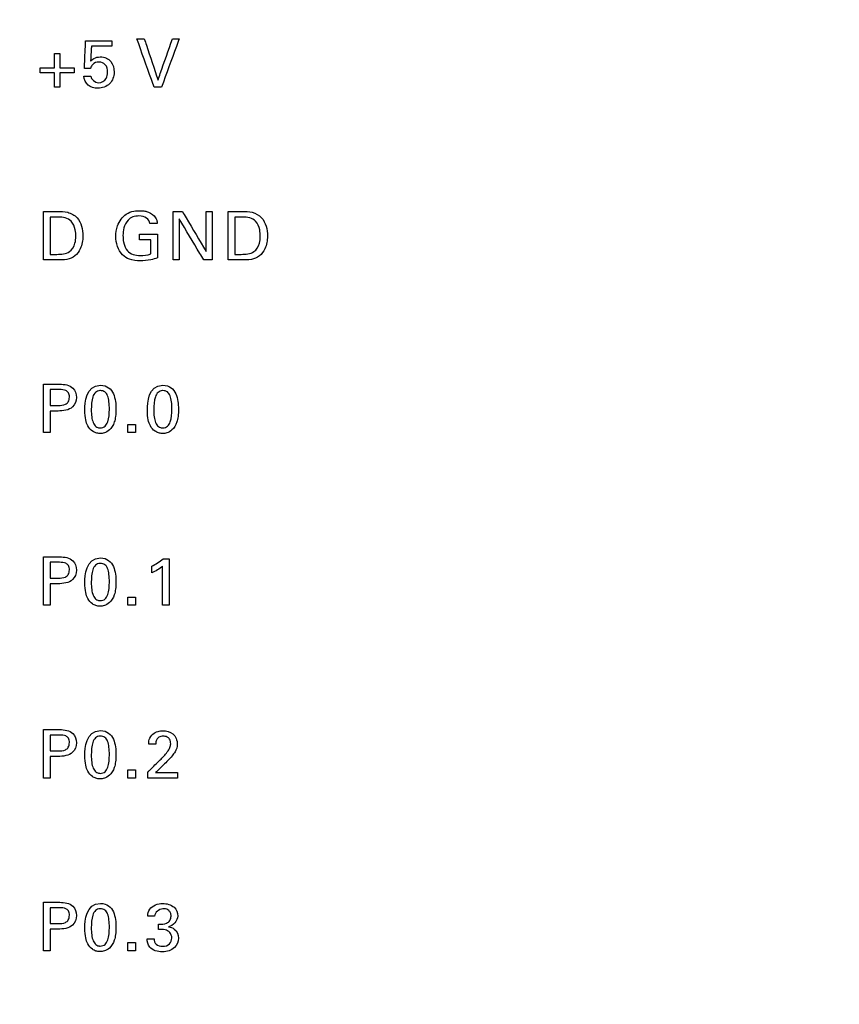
# Model space of a CAD drawing. Header units: inches. Extents: x 0 to 34, y 0 to 22.
# Tile 52 of 98: x 14.3 to 15.2, y 14.3 to 15.4. Entities that reach past the tile are written whole.
import ezdxf

# ---------------------------------------------------------------- set-up
doc = ezdxf.new("R2010")
doc.units = ezdxf.units.IN
doc.header["$LTSCALE"] = 1.87
doc.header["$MEASUREMENT"] = 0
doc.layers.get('0').update_dxf_attribs({"linetype": 'CONTINUOUS'})
doc.layers.add('DATUMCURVES', color=7, linetype='CONTINUOUS')
doc.layers.add('DIMENSIONS', color=7, linetype='CONTINUOUS')
doc.styles.get("Standard").update_dxf_attribs({"font": 'txt', "width": 0.8})
doc.dimstyles.new('DIMSTYLE_1', dxfattribs={"dimtxt": 0.125, "dimasz": 0.18, "dimexe": 0.18, "dimexo": 0.0625, "dimgap": 0.09, "dimtad": 0, "dimtih": 1, "dimtoh": 1, "dimdec": 3, "dimzin": 4, "dimdsep": 46, "dimtxsty": 'STANDARD', "dimblk": '_FILLED', "dimblk1": '_FILLED', "dimblk2": '_FILLED', "dimcen": 0.09, "dimadec": 0, "dimazin": 0, "dimtp": 0.001, "dimtm": 0.001, "dimtfac": 1, "dimtdec": 3, "dimtofl": 0, "dimtmove": 0, "dimatfit": 3, "dimldrblk": '_FILLED', "dimfxl": 1, "dimtolj": 1, "dimtzin": 4, "dimarcsym": 0})

# ---------------------------------------------------------------- blocks, each defined once
blk = doc.blocks.new('_FILLED')
at = {"color": 0, "linetype": 'BYBLOCK'}
blk.add_solid([(0, 0), (-1, 0.1736), (-1, -0.1736)], dxfattribs=at)
blk = doc.blocks.new('*D9')
at = {"layer": 'DIMENSIONS', "color": 2, "linetype": 'CONTINUOUS'}
for p, q in [((14.2673, 16.0983), (16.8182, 16.0983)), ((16.6932, 16.0983), (16.6932, 13.3185)), ((16.6932, 10.0544), (16.6932, 13.0685)), ((14.2673, 10.0544), (16.8182, 10.0544))]:
    blk.add_line(p, q, dxfattribs=at)
at = {"layer": 'DIMENSIONS', "color": 2, "linetype": 'CONTINUOUS', "xscale": 0.18, "yscale": 0.18, "zscale": 0.18}
for p, rotation in [((16.6932, 16.0983), 90), ((16.6932, 10.0544), 270)]:
    blk.add_blockref('_FILLED', p, dxfattribs=dict(at, rotation=rotation))
at = {"layer": 'DIMENSIONS', "color": 2, "linetype": 'CONTINUOUS', "width": 0.8}
for s, p in [('[', (16.6057, 13.131)), (']', (17.3057, 13.131)), ('6.044', (15.9807, 13.131)), ('153.52', (16.7057, 13.131))]:
    blk.add_text(s, height=0.125, dxfattribs=at).set_placement(p)

msp = doc.modelspace()

# ---------------------------------------------------------------- linework, layer by layer
at = {"layer": 'DATUMCURVES', "color": 40, "linetype": 'CONTINUOUS'}
for points, knots in [([(14.3412, 15.3826, 0.8645), (14.3413, 15.3843, 0.8645), (14.3417, 15.3948, 0.8645), (14.3422, 15.4052, 0.8645), (14.3426, 15.4141, 0.8645)], [0, 0, 0, 0, 0.15625, 1, 1, 1, 1]), ([(14.3426, 15.4141, 0.8645), (14.3441, 15.4141, 0.8645), (14.354, 15.4141, 0.8645), (14.364, 15.4141, 0.8645), (14.3723, 15.4141, 0.8645)], [0, 0, 0, 0, 0.15625, 1, 1, 1, 1]), ([(14.4207, 15.3612, 0.8645), (14.4196, 15.3641, 0.8645), (14.4131, 15.3825, 0.8645), (14.4066, 15.4009, 0.8645), (14.401, 15.4164, 0.8645)], [0, 0, 0, 0, 0.15625, 1, 1, 1, 1]), ([(14.4095, 15.4164, 0.8645), (14.4103, 15.4139, 0.8645), (14.4155, 15.3982, 0.8645), (14.4208, 15.3825, 0.8645), (14.4252, 15.3693, 0.8645)], [0, 0, 0, 0, 0.15625, 1, 1, 1, 1]), ([(14.4252, 15.3693, 0.8645), (14.426, 15.3717, 0.8645), (14.4315, 15.3874, 0.8645), (14.437, 15.4031, 0.8645), (14.4417, 15.4164, 0.8645)], [0, 0, 0, 0, 0.15625, 1, 1, 1, 1]), ([(14.4494, 15.4164, 0.8645), (14.4483, 15.4135, 0.8645), (14.4416, 15.3951, 0.8645), (14.4348, 15.3767, 0.8645), (14.4291, 15.3612, 0.8645)], [0, 0, 0, 0, 0.15625, 1, 1, 1, 1]), ([(14.3069, 15.3834, 0.8645), (14.3069, 15.3842, 0.8645), (14.3069, 15.3897, 0.8645), (14.3069, 15.3951, 0.8645), (14.3069, 15.3997, 0.8645)], [0, 0, 0, 0, 0.15625, 1, 1, 1, 1]), ([(14.3133, 15.3997, 0.8645), (14.3133, 15.3988, 0.8645), (14.3133, 15.3934, 0.8645), (14.3133, 15.388, 0.8645), (14.3133, 15.3834, 0.8645)], [0, 0, 0, 0, 0.15625, 1, 1, 1, 1]), ([(14.3492, 15.4079, 0.8645), (14.3491, 15.407, 0.8645), (14.3488, 15.4013, 0.8645), (14.3484, 15.3956, 0.8645), (14.3482, 15.3908, 0.8645)], [0, 0, 0, 0, 0.15625, 1, 1, 1, 1]), ([(14.3723, 15.4079, 0.8645), (14.3711, 15.4079, 0.8645), (14.3634, 15.4079, 0.8645), (14.3557, 15.4079, 0.8645), (14.3492, 15.4079, 0.8645)], [0, 0, 0, 0, 0.15625, 1, 1, 1, 1]), ([(14.3482, 15.3908, 0.8645), (14.3493, 15.392, 0.8645), (14.3525, 15.3947, 0.8645), (14.3592, 15.3962, 0.8645), (14.3662, 15.3949, 0.8645), (14.3733, 15.3893, 0.8645), (14.3766, 15.3778, 0.8645), (14.3733, 15.3685, 0.8645), (14.37, 15.3652, 0.8645)], [0, 0, 0, 0, 0.093632, 0.236975, 0.371967, 0.491188, 0.733696, 1, 1, 1, 1]), ([(14.3677, 15.3784, 0.8645), (14.3677, 15.3814, 0.8645), (14.3663, 15.3876, 0.8645), (14.3578, 15.3908, 0.8645), (14.3506, 15.3883, 0.8645), (14.3487, 15.3842, 0.8645), (14.3482, 15.3826, 0.8645)], [0, 0, 0, 0, 0.299839, 0.568369, 0.827666, 1, 1, 1, 1]), ([(14.2906, 15.3834, 0.8645), (14.2915, 15.3834, 0.8645), (14.2969, 15.3834, 0.8645), (14.3023, 15.3834, 0.8645), (14.3069, 15.3834, 0.8645)], [0, 0, 0, 0, 0.15625, 1, 1, 1, 1]), ([(14.3069, 15.3775, 0.8645), (14.3061, 15.3775, 0.8645), (14.3006, 15.3775, 0.8645), (14.2952, 15.3775, 0.8645), (14.2906, 15.3775, 0.8645)], [0, 0, 0, 0, 0.15625, 1, 1, 1, 1]), ([(14.3069, 15.3612, 0.8645), (14.3069, 15.3621, 0.8645), (14.3069, 15.3675, 0.8645), (14.3069, 15.3729, 0.8645), (14.3069, 15.3775, 0.8645)], [0, 0, 0, 0, 0.15625, 1, 1, 1, 1]), ([(14.3133, 15.3834, 0.8645), (14.3142, 15.3834, 0.8645), (14.3196, 15.3834, 0.8645), (14.325, 15.3834, 0.8645), (14.3296, 15.3834, 0.8645)], [0, 0, 0, 0, 0.15625, 1, 1, 1, 1]), ([(14.3296, 15.3775, 0.8645), (14.3288, 15.3775, 0.8645), (14.3233, 15.3775, 0.8645), (14.3179, 15.3775, 0.8645), (14.3133, 15.3775, 0.8645)], [0, 0, 0, 0, 0.15625, 1, 1, 1, 1]), ([(14.3133, 15.3775, 0.8645), (14.3133, 15.3767, 0.8645), (14.3133, 15.3712, 0.8645), (14.3133, 15.3658, 0.8645), (14.3133, 15.3612, 0.8645)], [0, 0, 0, 0, 0.15625, 1, 1, 1, 1]), ([(14.3485, 15.3738, 0.8645), (14.3486, 15.3699, 0.8645), (14.357, 15.3636, 0.8645), (14.3667, 15.3698, 0.8645), (14.3677, 15.3759, 0.8645), (14.3677, 15.3784, 0.8645)], [0, 0, 0, 0, 0.397216, 0.739261, 1, 1, 1, 1]), ([(14.37, 15.3652, 0.8645), (14.3666, 15.3618, 0.8645), (14.3574, 15.3587, 0.8645), (14.3443, 15.362, 0.8645), (14.3407, 15.37, 0.8645), (14.3405, 15.3738, 0.8645)], [0, 0, 0, 0, 0.392345, 0.69824, 1, 1, 1, 1]), ([(14.2946, 15.2194, 0.8645), (14.2954, 15.2194, 0.8645), (14.3007, 15.2194, 0.8645), (14.306, 15.2194, 0.8645), (14.3105, 15.2194, 0.8645)], [0, 0, 0, 0, 0.15625, 1, 1, 1, 1]), ([(14.2946, 15.1642, 0.8645), (14.2946, 15.1671, 0.8645), (14.2946, 15.1855, 0.8645), (14.2946, 15.2039, 0.8645), (14.2946, 15.2194, 0.8645)], [0, 0, 0, 0, 0.15625, 1, 1, 1, 1]), ([(14.3105, 15.2194, 0.8645), (14.3144, 15.2194, 0.8645), (14.3225, 15.2195, 0.8645), (14.3367, 15.2113, 0.8645), (14.3408, 15.1935, 0.8645), (14.338, 15.178, 0.8645), (14.3311, 15.168, 0.8645), (14.3209, 15.164, 0.8645), (14.3138, 15.1642, 0.8645), (14.3101, 15.1642, 0.8645)], [0, 0, 0, 0, 0.126373, 0.260534, 0.498793, 0.659782, 0.770314, 0.878603, 1, 1, 1, 1]), ([(14.3771, 15.1909, 0.8645), (14.3771, 15.195, 0.8645), (14.3785, 15.2047, 0.8645), (14.3862, 15.2162, 0.8645), (14.3968, 15.2199, 0.8645), (14.4033, 15.2204, 0.8645), (14.4082, 15.2202, 0.8645), (14.414, 15.2192, 0.8645), (14.4201, 15.2159, 0.8645), (14.4238, 15.2102, 0.8645), (14.4242, 15.207, 0.8645), (14.4243, 15.2056, 0.8645)], [0, 0, 0, 0, 0.170823, 0.400097, 0.528686, 0.62137, 0.671756, 0.730185, 0.865913, 0.945219, 1, 1, 1, 1]), ([(14.4424, 15.1642, 0.8645), (14.4424, 15.1671, 0.8645), (14.4424, 15.1855, 0.8645), (14.4424, 15.2039, 0.8645), (14.4424, 15.2194, 0.8645)], [0, 0, 0, 0, 0.15625, 1, 1, 1, 1]), ([(14.453, 15.2194, 0.8645), (14.4544, 15.217, 0.8645), (14.4634, 15.2018, 0.8645), (14.4725, 15.1866, 0.8645), (14.4801, 15.1738, 0.8645)], [0, 0, 0, 0, 0.15625, 1, 1, 1, 1]), ([(14.4801, 15.1738, 0.8645), (14.4801, 15.1762, 0.8645), (14.4801, 15.1914, 0.8645), (14.4801, 15.2066, 0.8645), (14.4801, 15.2194, 0.8645)], [0, 0, 0, 0, 0.15625, 1, 1, 1, 1]), ([(14.4871, 15.2194, 0.8645), (14.4871, 15.2165, 0.8645), (14.4871, 15.1981, 0.8645), (14.4871, 15.1797, 0.8645), (14.4871, 15.1642, 0.8645)], [0, 0, 0, 0, 0.15625, 1, 1, 1, 1]), ([(14.5051, 15.2194, 0.8645), (14.5059, 15.2194, 0.8645), (14.5112, 15.2194, 0.8645), (14.5165, 15.2194, 0.8645), (14.521, 15.2194, 0.8645)], [0, 0, 0, 0, 0.15625, 1, 1, 1, 1]), ([(14.5051, 15.1642, 0.8645), (14.5051, 15.1671, 0.8645), (14.5051, 15.1855, 0.8645), (14.5051, 15.2039, 0.8645), (14.5051, 15.2194, 0.8645)], [0, 0, 0, 0, 0.15625, 1, 1, 1, 1]), ([(14.521, 15.2194, 0.8645), (14.5249, 15.2194, 0.8645), (14.5331, 15.2195, 0.8645), (14.5472, 15.2113, 0.8645), (14.5513, 15.1935, 0.8645), (14.5486, 15.178, 0.8645), (14.5416, 15.168, 0.8645), (14.5314, 15.164, 0.8645), (14.5243, 15.1642, 0.8645), (14.5206, 15.1642, 0.8645)], [0, 0, 0, 0, 0.12648, 0.260538, 0.498834, 0.659827, 0.770324, 0.878608, 1, 1, 1, 1]), ([(14.3022, 15.213, 0.8645), (14.3022, 15.2108, 0.8645), (14.3022, 15.1966, 0.8645), (14.3022, 15.1825, 0.8645), (14.3022, 15.1705, 0.8645)], [0, 0, 0, 0, 0.15625, 1, 1, 1, 1]), ([(14.3314, 15.191, 0.8645), (14.3314, 15.1935, 0.8645), (14.3308, 15.1995, 0.8645), (14.3267, 15.211, 0.8645), (14.3165, 15.213, 0.8645), (14.3114, 15.213, 0.8645)], [0, 0, 0, 0, 0.21546, 0.5418, 1, 1, 1, 1]), ([(14.4159, 15.2056, 0.8645), (14.4155, 15.208, 0.8645), (14.4124, 15.2133, 0.8645), (14.404, 15.2146, 0.8645), (14.3965, 15.2138, 0.8645), (14.3896, 15.2092, 0.8645), (14.3859, 15.2012, 0.8645), (14.3849, 15.1924, 0.8645), (14.3854, 15.187, 0.8645), (14.3859, 15.1845, 0.8645)], [0, 0, 0, 0, 0.128978, 0.28948, 0.416771, 0.531143, 0.710489, 0.868084, 1, 1, 1, 1]), ([(14.4773, 15.1642, 0.8645), (14.4759, 15.1667, 0.8645), (14.4665, 15.1823, 0.8645), (14.4572, 15.1979, 0.8645), (14.4493, 15.2111, 0.8645)], [0, 0, 0, 0, 0.15625, 1, 1, 1, 1]), ([(14.4493, 15.2111, 0.8645), (14.4493, 15.2086, 0.8645), (14.4493, 15.193, 0.8645), (14.4493, 15.1774, 0.8645), (14.4493, 15.1642, 0.8645)], [0, 0, 0, 0, 0.15625, 1, 1, 1, 1]), ([(14.5127, 15.213, 0.8645), (14.5127, 15.2108, 0.8645), (14.5127, 15.1966, 0.8645), (14.5127, 15.1825, 0.8645), (14.5127, 15.1705, 0.8645)], [0, 0, 0, 0, 0.15625, 1, 1, 1, 1]), ([(14.5419, 15.191, 0.8645), (14.5419, 15.1935, 0.8645), (14.5413, 15.1995, 0.8645), (14.5372, 15.211, 0.8645), (14.527, 15.213, 0.8645), (14.5219, 15.213, 0.8645)], [0, 0, 0, 0, 0.215384, 0.541609, 1, 1, 1, 1]), ([(14.3097, 15.1705, 0.8645), (14.3146, 15.1705, 0.8645), (14.3244, 15.171, 0.8645), (14.3308, 15.1819, 0.8645), (14.3314, 15.1884, 0.8645), (14.3314, 15.191, 0.8645)], [0, 0, 0, 0, 0.431583, 0.764946, 1, 1, 1, 1]), ([(14.4245, 15.1664, 0.8645), (14.422, 15.1656, 0.8645), (14.4156, 15.1637, 0.8645), (14.4048, 15.1626, 0.8645), (14.3933, 15.1638, 0.8645), (14.3837, 15.1698, 0.8645), (14.3782, 15.1794, 0.8645), (14.3771, 15.1871, 0.8645), (14.3771, 15.1909, 0.8645)], [0, 0, 0, 0, 0.120859, 0.310366, 0.504519, 0.645825, 0.821314, 1, 1, 1, 1]), ([(14.3859, 15.1845, 0.8645), (14.386, 15.1841, 0.8645), (14.3867, 15.1805, 0.8645), (14.389, 15.1744, 0.8645), (14.3967, 15.1697, 0.8645), (14.4062, 15.1687, 0.8645), (14.413, 15.1697, 0.8645), (14.4168, 15.1709, 0.8645)], [0, 0, 0, 0, 0.031777, 0.278611, 0.480415, 0.689068, 1, 1, 1, 1]), ([(14.4042, 15.1936, 0.8645), (14.4053, 15.1936, 0.8645), (14.412, 15.1936, 0.8645), (14.4188, 15.1936, 0.8645), (14.4245, 15.1936, 0.8645)], [0, 0, 0, 0, 0.15625, 1, 1, 1, 1]), ([(14.4168, 15.1709, 0.8645), (14.4168, 15.1717, 0.8645), (14.4168, 15.1772, 0.8645), (14.4168, 15.1826, 0.8645), (14.4168, 15.1872, 0.8645)], [0, 0, 0, 0, 0.15625, 1, 1, 1, 1]), ([(14.4245, 15.1936, 0.8645), (14.4245, 15.1922, 0.8645), (14.4245, 15.1831, 0.8645), (14.4245, 15.174, 0.8645), (14.4245, 15.1664, 0.8645)], [0, 0, 0, 0, 0.15625, 1, 1, 1, 1]), ([(14.5202, 15.1705, 0.8645), (14.5251, 15.1705, 0.8645), (14.5349, 15.171, 0.8645), (14.5413, 15.1819, 0.8645), (14.5419, 15.1884, 0.8645), (14.5419, 15.191, 0.8645)], [0, 0, 0, 0, 0.431809, 0.76504, 1, 1, 1, 1]), ([(14.3101, 15.1642, 0.8645), (14.3092, 15.1642, 0.8645), (14.3041, 15.1642, 0.8645), (14.2989, 15.1642, 0.8645), (14.2946, 15.1642, 0.8645)], [0, 0, 0, 0, 0.15625, 1, 1, 1, 1]), ([(14.5206, 15.1642, 0.8645), (14.5198, 15.1642, 0.8645), (14.5146, 15.1642, 0.8645), (14.5094, 15.1642, 0.8645), (14.5051, 15.1642, 0.8645)], [0, 0, 0, 0, 0.15625, 1, 1, 1, 1]), ([(14.2946, 15.0224, 0.8645), (14.2955, 15.0224, 0.8645), (14.3017, 15.0224, 0.8645), (14.3078, 15.0224, 0.8645), (14.313, 15.0224, 0.8645)], [0, 0, 0, 0, 0.15625, 1, 1, 1, 1]), ([(14.2946, 14.9672, 0.8645), (14.2946, 14.9701, 0.8645), (14.2946, 14.9885, 0.8645), (14.2946, 15.0069, 0.8645), (14.2946, 15.0224, 0.8645)], [0, 0, 0, 0, 0.15625, 1, 1, 1, 1]), ([(14.3022, 15.0162, 0.8645), (14.3022, 15.0153, 0.8645), (14.3022, 15.0093, 0.8645), (14.3022, 15.0032, 0.8645), (14.3022, 14.9982, 0.8645)], [0, 0, 0, 0, 0.15625, 1, 1, 1, 1]), ([(14.313, 15.0224, 0.8645), (14.3183, 15.0224, 0.8645), (14.3288, 15.0209, 0.8645), (14.3336, 15.0072, 0.8645), (14.3282, 14.9931, 0.8645), (14.3169, 14.9918, 0.8645), (14.3111, 14.9918, 0.8645)], [0, 0, 0, 0, 0.279766, 0.483838, 0.691052, 1, 1, 1, 1]), ([(14.3113, 14.9982, 0.8645), (14.3141, 14.9982, 0.8645), (14.3185, 14.9982, 0.8645), (14.3235, 15.0023, 0.8645), (14.3243, 15.0075, 0.8645), (14.3236, 15.0125, 0.8645), (14.3192, 15.0162, 0.8645), (14.3153, 15.0162, 0.8645), (14.3129, 15.0162, 0.8645)], [0, 0, 0, 0, 0.244821, 0.369295, 0.527802, 0.677717, 0.790941, 1, 1, 1, 1]), ([(14.3594, 15.0212, 0.8645), (14.3673, 15.0212, 0.8645), (14.3762, 15.0125, 0.8645), (14.3777, 14.9913, 0.8645), (14.3759, 14.9785, 0.8645), (14.3707, 14.97, 0.8645), (14.3637, 14.9664, 0.8645), (14.3603, 14.9661, 0.8645), (14.3589, 14.9662, 0.8645), (14.3587, 14.9662, 0.8645)], [0, 0, 0, 0, 0.150815, 0.30163, 0.491788, 0.681946, 0.829955, 0.977964, 1, 1, 1, 1]), ([(14.4307, 15.0212, 0.8645), (14.4386, 15.0212, 0.8645), (14.4475, 15.0125, 0.8645), (14.449, 14.9913, 0.8645), (14.4472, 14.9785, 0.8645), (14.442, 14.97, 0.8645), (14.4351, 14.9664, 0.8645), (14.4317, 14.9661, 0.8645), (14.4302, 14.9662, 0.8645), (14.43, 14.9662, 0.8645)], [0, 0, 0, 0, 0.150845, 0.301689, 0.491884, 0.68208, 0.830088, 0.978097, 1, 1, 1, 1]), ([(14.3589, 15.015, 0.8645), (14.3571, 15.0149, 0.8645), (14.3533, 15.0134, 0.8645), (14.3495, 15.0063, 0.8645), (14.3488, 14.9949, 0.8645), (14.3493, 14.9849, 0.8645), (14.3509, 14.9782, 0.8645), (14.3535, 14.9744, 0.8645), (14.3561, 14.973, 0.8645), (14.358, 14.9726, 0.8645), (14.3586, 14.9725, 0.8645), (14.3593, 14.9725, 0.8645)], [0, 0, 0, 0, 0.102456, 0.215157, 0.440559, 0.580419, 0.720279, 0.86014, 0.93007, 0.965035, 1, 1, 1, 1]), ([(14.3593, 14.9725, 0.8645), (14.3601, 14.9725, 0.8645), (14.3626, 14.9729, 0.8645), (14.3655, 14.9748, 0.8645), (14.3692, 14.9809, 0.8645), (14.3699, 14.9924, 0.8645), (14.3694, 15.0026, 0.8645), (14.3678, 15.0095, 0.8645), (14.3649, 15.014, 0.8645), (14.3611, 15.0151, 0.8645), (14.3591, 15.015, 0.8645), (14.3589, 15.015, 0.8645)], [0, 0, 0, 0, 0.052663, 0.105327, 0.210653, 0.421306, 0.562282, 0.703258, 0.844234, 0.98521, 1, 1, 1, 1]), ([(14.4303, 15.015, 0.8645), (14.4284, 15.0149, 0.8645), (14.4247, 15.0134, 0.8645), (14.4209, 15.0063, 0.8645), (14.4201, 14.9949, 0.8645), (14.4206, 14.9849, 0.8645), (14.4222, 14.9782, 0.8645), (14.4249, 14.9744, 0.8645), (14.4274, 14.973, 0.8645), (14.4293, 14.9726, 0.8645), (14.4299, 14.9725, 0.8645), (14.4307, 14.9725, 0.8645)], [0, 0, 0, 0, 0.102456, 0.215157, 0.440559, 0.580419, 0.720279, 0.86014, 0.93007, 0.965035, 1, 1, 1, 1]), ([(14.4307, 14.9725, 0.8645), (14.4314, 14.9725, 0.8645), (14.4339, 14.9729, 0.8645), (14.4368, 14.9748, 0.8645), (14.4405, 14.9809, 0.8645), (14.4413, 14.9924, 0.8645), (14.4408, 15.0026, 0.8645), (14.4392, 15.0095, 0.8645), (14.4362, 15.014, 0.8645), (14.4324, 15.0151, 0.8645), (14.4304, 15.015, 0.8645), (14.4303, 15.015, 0.8645)], [0, 0, 0, 0, 0.052665, 0.105329, 0.210658, 0.421317, 0.562296, 0.703275, 0.844255, 0.985234, 1, 1, 1, 1]), ([(14.3587, 14.9662, 0.8645), (14.357, 14.9662, 0.8645), (14.3542, 14.9667, 0.8645), (14.3488, 14.9694, 0.8645), (14.344, 14.9755, 0.8645), (14.3417, 14.9836, 0.8645), (14.3417, 14.9931, 0.8645)], [0, 0, 0, 0, 0.129997, 0.274439, 0.563321, 1, 1, 1, 1]), ([(14.43, 14.9662, 0.8645), (14.4283, 14.9662, 0.8645), (14.4256, 14.9667, 0.8645), (14.4202, 14.9694, 0.8645), (14.4154, 14.9755, 0.8645), (14.413, 14.9836, 0.8645), (14.413, 14.9931, 0.8645)], [0, 0, 0, 0, 0.130087, 0.274628, 0.56371, 1, 1, 1, 1]), ([(14.3022, 14.9918, 0.8645), (14.3022, 14.9905, 0.8645), (14.3022, 14.9823, 0.8645), (14.3022, 14.9741, 0.8645), (14.3022, 14.9672, 0.8645)], [0, 0, 0, 0, 0.15625, 1, 1, 1, 1]), ([(14.2946, 14.8254, 0.8645), (14.2955, 14.8254, 0.8645), (14.3017, 14.8254, 0.8645), (14.3078, 14.8254, 0.8645), (14.313, 14.8254, 0.8645)], [0, 0, 0, 0, 0.15625, 1, 1, 1, 1]), ([(14.2946, 14.7702, 0.8645), (14.2946, 14.7731, 0.8645), (14.2946, 14.7915, 0.8645), (14.2946, 14.8099, 0.8645), (14.2946, 14.8254, 0.8645)], [0, 0, 0, 0, 0.15625, 1, 1, 1, 1]), ([(14.313, 14.8254, 0.8645), (14.3183, 14.8254, 0.8645), (14.3288, 14.8239, 0.8645), (14.3336, 14.8102, 0.8645), (14.3282, 14.7961, 0.8645), (14.3169, 14.7948, 0.8645), (14.3111, 14.7948, 0.8645)], [0, 0, 0, 0, 0.279794, 0.483836, 0.691068, 1, 1, 1, 1]), ([(14.3022, 14.8192, 0.8645), (14.3022, 14.8183, 0.8645), (14.3022, 14.8123, 0.8645), (14.3022, 14.8062, 0.8645), (14.3022, 14.8012, 0.8645)], [0, 0, 0, 0, 0.15625, 1, 1, 1, 1]), ([(14.3113, 14.8012, 0.8645), (14.3141, 14.8012, 0.8645), (14.3185, 14.8012, 0.8645), (14.3235, 14.8053, 0.8645), (14.3243, 14.8105, 0.8645), (14.3236, 14.8155, 0.8645), (14.3192, 14.8192, 0.8645), (14.3153, 14.8192, 0.8645), (14.3129, 14.8192, 0.8645)], [0, 0, 0, 0, 0.244821, 0.369295, 0.527802, 0.677717, 0.790941, 1, 1, 1, 1]), ([(14.3589, 14.818, 0.8645), (14.3571, 14.8179, 0.8645), (14.3533, 14.8164, 0.8645), (14.3495, 14.8093, 0.8645), (14.3488, 14.7979, 0.8645), (14.3493, 14.7879, 0.8645), (14.3509, 14.7812, 0.8645), (14.3535, 14.7774, 0.8645), (14.3561, 14.776, 0.8645), (14.358, 14.7756, 0.8645), (14.3586, 14.7755, 0.8645), (14.3593, 14.7755, 0.8645)], [0, 0, 0, 0, 0.10238, 0.214997, 0.440232, 0.580174, 0.720116, 0.860058, 0.930029, 0.965015, 1, 1, 1, 1]), ([(14.3594, 14.8242, 0.8645), (14.3673, 14.8242, 0.8645), (14.3762, 14.8155, 0.8645), (14.3777, 14.7943, 0.8645), (14.3759, 14.7815, 0.8645), (14.3707, 14.773, 0.8645), (14.3637, 14.7694, 0.8645), (14.3603, 14.7691, 0.8645), (14.3589, 14.7692, 0.8645), (14.3587, 14.7692, 0.8645)], [0, 0, 0, 0, 0.150836, 0.301671, 0.491834, 0.681997, 0.829982, 0.977968, 1, 1, 1, 1]), ([(14.3593, 14.7755, 0.8645), (14.3601, 14.7755, 0.8645), (14.3626, 14.7758, 0.8645), (14.3655, 14.7778, 0.8645), (14.3692, 14.7839, 0.8645), (14.3699, 14.7954, 0.8645), (14.3694, 14.8056, 0.8645), (14.3678, 14.8125, 0.8645), (14.3649, 14.817, 0.8645), (14.3611, 14.8181, 0.8645), (14.3591, 14.818, 0.8645), (14.3589, 14.818, 0.8645)], [0, 0, 0, 0, 0.052659, 0.105318, 0.210635, 0.421271, 0.562255, 0.70324, 0.844224, 0.985209, 1, 1, 1, 1]), ([(14.4304, 14.7702, 0.8645), (14.4304, 14.7726, 0.8645), (14.4304, 14.7874, 0.8645), (14.4304, 14.8022, 0.8645), (14.4304, 14.8148, 0.8645)], [0, 0, 0, 0, 0.15625, 1, 1, 1, 1]), ([(14.4377, 14.8231, 0.8645), (14.4377, 14.8203, 0.8645), (14.4377, 14.8027, 0.8645), (14.4377, 14.7851, 0.8645), (14.4377, 14.7702, 0.8645)], [0, 0, 0, 0, 0.15625, 1, 1, 1, 1]), ([(14.3022, 14.7948, 0.8645), (14.3022, 14.7935, 0.8645), (14.3022, 14.7853, 0.8645), (14.3022, 14.7771, 0.8645), (14.3022, 14.7702, 0.8645)], [0, 0, 0, 0, 0.15625, 1, 1, 1, 1]), ([(14.3587, 14.7692, 0.8645), (14.357, 14.7692, 0.8645), (14.3542, 14.7697, 0.8645), (14.3488, 14.7724, 0.8645), (14.344, 14.7786, 0.8645), (14.3417, 14.7866, 0.8645), (14.3417, 14.7961, 0.8645)], [0, 0, 0, 0, 0.129929, 0.274295, 0.563026, 1, 1, 1, 1]), ([(14.2946, 14.6284, 0.8645), (14.2955, 14.6284, 0.8645), (14.3017, 14.6284, 0.8645), (14.3078, 14.6284, 0.8645), (14.313, 14.6284, 0.8645)], [0, 0, 0, 0, 0.15625, 1, 1, 1, 1]), ([(14.2946, 14.5732, 0.8645), (14.2946, 14.5761, 0.8645), (14.2946, 14.5945, 0.8645), (14.2946, 14.6129, 0.8645), (14.2946, 14.6284, 0.8645)], [0, 0, 0, 0, 0.15625, 1, 1, 1, 1]), ([(14.313, 14.6284, 0.8645), (14.3183, 14.6284, 0.8645), (14.3288, 14.6269, 0.8645), (14.3336, 14.6132, 0.8645), (14.3282, 14.5991, 0.8645), (14.3169, 14.5978, 0.8645), (14.3111, 14.5978, 0.8645)], [0, 0, 0, 0, 0.279794, 0.483836, 0.691068, 1, 1, 1, 1]), ([(14.3594, 14.6272, 0.8645), (14.3673, 14.6272, 0.8645), (14.3762, 14.6185, 0.8645), (14.3777, 14.5973, 0.8645), (14.3759, 14.5845, 0.8645), (14.3707, 14.576, 0.8645), (14.3637, 14.5724, 0.8645), (14.3603, 14.5721, 0.8645), (14.3589, 14.5722, 0.8645), (14.3587, 14.5722, 0.8645)], [0, 0, 0, 0, 0.150639, 0.301279, 0.491406, 0.681533, 0.829734, 0.977936, 1, 1, 1, 1]), ([(14.4145, 14.6117, 0.8645), (14.4145, 14.6134, 0.8645), (14.4149, 14.6178, 0.8645), (14.4187, 14.6236, 0.8645), (14.4248, 14.6266, 0.8645), (14.4328, 14.6275, 0.8645), (14.4437, 14.6251, 0.8645), (14.4472, 14.616, 0.8645), (14.4472, 14.6117, 0.8645)], [0, 0, 0, 0, 0.107013, 0.258351, 0.390808, 0.504232, 0.739347, 1, 1, 1, 1]), ([(14.3022, 14.6222, 0.8645), (14.3022, 14.6213, 0.8645), (14.3022, 14.6153, 0.8645), (14.3022, 14.6092, 0.8645), (14.3022, 14.6042, 0.8645)], [0, 0, 0, 0, 0.15625, 1, 1, 1, 1]), ([(14.3113, 14.6042, 0.8645), (14.3141, 14.6042, 0.8645), (14.3185, 14.6042, 0.8645), (14.3235, 14.6083, 0.8645), (14.3243, 14.6135, 0.8645), (14.3236, 14.6185, 0.8645), (14.3192, 14.6222, 0.8645), (14.3153, 14.6222, 0.8645), (14.3129, 14.6222, 0.8645)], [0, 0, 0, 0, 0.244825, 0.369339, 0.527959, 0.677761, 0.790945, 1, 1, 1, 1]), ([(14.3589, 14.621, 0.8645), (14.3571, 14.6209, 0.8645), (14.3533, 14.6194, 0.8645), (14.3495, 14.6123, 0.8645), (14.3488, 14.6009, 0.8645), (14.3493, 14.5909, 0.8645), (14.3509, 14.5842, 0.8645), (14.3535, 14.5804, 0.8645), (14.3561, 14.579, 0.8645), (14.358, 14.5786, 0.8645), (14.3586, 14.5785, 0.8645), (14.3593, 14.5785, 0.8645)], [0, 0, 0, 0, 0.102364, 0.214965, 0.440167, 0.580125, 0.720084, 0.860042, 0.930021, 0.96501, 1, 1, 1, 1]), ([(14.3593, 14.5785, 0.8645), (14.3601, 14.5785, 0.8645), (14.3626, 14.5788, 0.8645), (14.3655, 14.5808, 0.8645), (14.3692, 14.5869, 0.8645), (14.3699, 14.5984, 0.8645), (14.3694, 14.6086, 0.8645), (14.3678, 14.6155, 0.8645), (14.3649, 14.62, 0.8645), (14.3611, 14.6211, 0.8645), (14.3591, 14.621, 0.8645), (14.3589, 14.621, 0.8645)], [0, 0, 0, 0, 0.052636, 0.105273, 0.210546, 0.421092, 0.56212, 0.703148, 0.844176, 0.985204, 1, 1, 1, 1]), ([(14.425, 14.6188, 0.8645), (14.4245, 14.6183, 0.8645), (14.4228, 14.6162, 0.8645), (14.4225, 14.6135, 0.8645), (14.4225, 14.6117, 0.8645)], [0, 0, 0, 0, 0.290193, 1, 1, 1, 1]), ([(14.4275, 14.5938, 0.8645), (14.4305, 14.5966, 0.8645), (14.4346, 14.6011, 0.8645), (14.4389, 14.6074, 0.8645), (14.44, 14.6126, 0.8645), (14.439, 14.6172, 0.8645), (14.4355, 14.6205, 0.8645), (14.431, 14.6212, 0.8645), (14.4271, 14.6205, 0.8645), (14.4254, 14.6192, 0.8645), (14.425, 14.6188, 0.8645)], [0, 0, 0, 0, 0.286362, 0.428444, 0.528229, 0.656486, 0.738043, 0.846226, 0.964972, 1, 1, 1, 1]), ([(14.4472, 14.6117, 0.8645), (14.4472, 14.6087, 0.8645), (14.4454, 14.6038, 0.8645), (14.4424, 14.5999, 0.8645), (14.4412, 14.5984, 0.8645)], [0, 0, 0, 0, 0.6097, 1, 1, 1, 1]), ([(14.3022, 14.5978, 0.8645), (14.3022, 14.5965, 0.8645), (14.3022, 14.5883, 0.8645), (14.3022, 14.5801, 0.8645), (14.3022, 14.5732, 0.8645)], [0, 0, 0, 0, 0.15625, 1, 1, 1, 1]), ([(14.3587, 14.5722, 0.8645), (14.357, 14.5722, 0.8645), (14.3542, 14.5727, 0.8645), (14.3488, 14.5754, 0.8645), (14.344, 14.5815, 0.8645), (14.3417, 14.5896, 0.8645), (14.3417, 14.5991, 0.8645)], [0, 0, 0, 0, 0.129916, 0.274266, 0.562967, 1, 1, 1, 1]), ([(14.4137, 14.5802, 0.8645), (14.4144, 14.5809, 0.8645), (14.419, 14.5854, 0.8645), (14.4236, 14.59, 0.8645), (14.4275, 14.5938, 0.8645)], [0, 0, 0, 0, 0.15625, 1, 1, 1, 1]), ([(14.4222, 14.5793, 0.8645), (14.4235, 14.5793, 0.8645), (14.4319, 14.5793, 0.8645), (14.4403, 14.5793, 0.8645), (14.4473, 14.5793, 0.8645)], [0, 0, 0, 0, 0.15625, 1, 1, 1, 1]), ([(14.4473, 14.5732, 0.8645), (14.4456, 14.5732, 0.8645), (14.4344, 14.5732, 0.8645), (14.4232, 14.5732, 0.8645), (14.4137, 14.5732, 0.8645)], [0, 0, 0, 0, 0.15625, 1, 1, 1, 1]), ([(14.2946, 14.4314, 0.8645), (14.2955, 14.4314, 0.8645), (14.3017, 14.4314, 0.8645), (14.3078, 14.4314, 0.8645), (14.313, 14.4314, 0.8645)], [0, 0, 0, 0, 0.15625, 1, 1, 1, 1]), ([(14.2946, 14.3762, 0.8645), (14.2946, 14.3791, 0.8645), (14.2946, 14.3975, 0.8645), (14.2946, 14.4159, 0.8645), (14.2946, 14.4314, 0.8645)], [0, 0, 0, 0, 0.15625, 1, 1, 1, 1]), ([(14.3022, 14.4252, 0.8645), (14.3022, 14.4243, 0.8645), (14.3022, 14.4183, 0.8645), (14.3022, 14.4122, 0.8645), (14.3022, 14.4072, 0.8645)], [0, 0, 0, 0, 0.15625, 1, 1, 1, 1]), ([(14.313, 14.4314, 0.8645), (14.3183, 14.4314, 0.8645), (14.3288, 14.4299, 0.8645), (14.3336, 14.4162, 0.8645), (14.3282, 14.4021, 0.8645), (14.3169, 14.4008, 0.8645), (14.3111, 14.4008, 0.8645)], [0, 0, 0, 0, 0.279741, 0.483766, 0.691095, 1, 1, 1, 1]), ([(14.3113, 14.4072, 0.8645), (14.3141, 14.4072, 0.8645), (14.3185, 14.4072, 0.8645), (14.3235, 14.4113, 0.8645), (14.3243, 14.4165, 0.8645), (14.3236, 14.4215, 0.8645), (14.3192, 14.4252, 0.8645), (14.3153, 14.4252, 0.8645), (14.3129, 14.4252, 0.8645)], [0, 0, 0, 0, 0.244815, 0.369331, 0.527877, 0.677756, 0.790961, 1, 1, 1, 1]), ([(14.3589, 14.424, 0.8645), (14.3571, 14.4239, 0.8645), (14.3533, 14.4224, 0.8645), (14.3495, 14.4153, 0.8645), (14.3488, 14.4039, 0.8645), (14.3493, 14.3939, 0.8645), (14.3509, 14.3872, 0.8645), (14.3535, 14.3834, 0.8645), (14.3561, 14.382, 0.8645), (14.358, 14.3816, 0.8645), (14.3586, 14.3815, 0.8645), (14.3593, 14.3815, 0.8645)], [0, 0, 0, 0, 0.102407, 0.215054, 0.440348, 0.580261, 0.720174, 0.860087, 0.930043, 0.965022, 1, 1, 1, 1]), ([(14.3594, 14.4302, 0.8645), (14.3673, 14.4302, 0.8645), (14.3762, 14.4215, 0.8645), (14.3777, 14.4003, 0.8645), (14.3759, 14.3875, 0.8645), (14.3707, 14.379, 0.8645), (14.3637, 14.3754, 0.8645), (14.3603, 14.3751, 0.8645), (14.3589, 14.3752, 0.8645), (14.3587, 14.3752, 0.8645)], [0, 0, 0, 0, 0.150742, 0.301484, 0.491636, 0.681787, 0.82987, 0.977953, 1, 1, 1, 1]), ([(14.3593, 14.3815, 0.8645), (14.3601, 14.3815, 0.8645), (14.3626, 14.3819, 0.8645), (14.3655, 14.3838, 0.8645), (14.3692, 14.3899, 0.8645), (14.3699, 14.4014, 0.8645), (14.3694, 14.4116, 0.8645), (14.3678, 14.4185, 0.8645), (14.3649, 14.423, 0.8645), (14.3611, 14.4241, 0.8645), (14.3591, 14.424, 0.8645), (14.3589, 14.424, 0.8645)], [0, 0, 0, 0, 0.052636, 0.105273, 0.210546, 0.421092, 0.56212, 0.703148, 0.844176, 0.985204, 1, 1, 1, 1]), ([(14.4134, 14.4157, 0.8645), (14.4135, 14.4184, 0.8645), (14.4155, 14.4269, 0.8645), (14.4251, 14.4301, 0.8645), (14.4305, 14.4301, 0.8645)], [0, 0, 0, 0, 0.333125, 1, 1, 1, 1]), ([(14.4324, 14.424, 0.8645), (14.4318, 14.424, 0.8645), (14.4268, 14.4239, 0.8645), (14.4216, 14.4199, 0.8645), (14.4211, 14.4157, 0.8645)], [0, 0, 0, 0, 0.107754, 1, 1, 1, 1]), ([(14.4259, 14.4065, 0.8645), (14.429, 14.4062, 0.8645), (14.4338, 14.4065, 0.8645), (14.4392, 14.4104, 0.8645), (14.4403, 14.4152, 0.8645), (14.4397, 14.4194, 0.8645), (14.4371, 14.4228, 0.8645), (14.4342, 14.4239, 0.8645), (14.4324, 14.424, 0.8645)], [0, 0, 0, 0, 0.288956, 0.435201, 0.603686, 0.726673, 0.829569, 1, 1, 1, 1]), ([(14.4305, 14.4301, 0.8645), (14.4351, 14.4301, 0.8645), (14.4439, 14.4279, 0.8645), (14.4507, 14.4139, 0.8645), (14.4425, 14.4045, 0.8645), (14.4372, 14.4034, 0.8645)], [0, 0, 0, 0, 0.335545, 0.600017, 1, 1, 1, 1]), ([(14.3022, 14.4008, 0.8645), (14.3022, 14.3995, 0.8645), (14.3022, 14.3913, 0.8645), (14.3022, 14.3831, 0.8645), (14.3022, 14.3762, 0.8645)], [0, 0, 0, 0, 0.15625, 1, 1, 1, 1]), ([(14.3587, 14.3752, 0.8645), (14.357, 14.3752, 0.8645), (14.3542, 14.3757, 0.8645), (14.3488, 14.3784, 0.8645), (14.344, 14.3845, 0.8645), (14.3417, 14.3926, 0.8645), (14.3417, 14.4021, 0.8645)], [0, 0, 0, 0, 0.129898, 0.274228, 0.562889, 1, 1, 1, 1]), ([(14.4409, 14.3906, 0.8645), (14.4409, 14.393, 0.8645), (14.4394, 14.3974, 0.8645), (14.4329, 14.4006, 0.8645), (14.4284, 14.4004, 0.8645), (14.4259, 14.4003, 0.8645)], [0, 0, 0, 0, 0.339217, 0.636915, 1, 1, 1, 1]), ([(14.4372, 14.4034, 0.8645), (14.4396, 14.403, 0.8645), (14.4457, 14.4011, 0.8645), (14.4485, 14.3943, 0.8645), (14.4485, 14.3905, 0.8645)], [0, 0, 0, 0, 0.381842, 1, 1, 1, 1]), ([(14.4485, 14.3905, 0.8645), (14.4485, 14.3867, 0.8645), (14.4444, 14.3776, 0.8645), (14.4301, 14.3734, 0.8645), (14.4152, 14.3774, 0.8645), (14.4127, 14.3865, 0.8645), (14.4126, 14.3898, 0.8645)], [0, 0, 0, 0, 0.223101, 0.50731, 0.808109, 1, 1, 1, 1]), ([(14.4207, 14.3898, 0.8645), (14.4206, 14.3876, 0.8645), (14.4225, 14.3824, 0.8645), (14.4307, 14.3805, 0.8645), (14.4389, 14.3828, 0.8645), (14.4409, 14.3882, 0.8645), (14.4409, 14.3906, 0.8645)], [0, 0, 0, 0, 0.222807, 0.481009, 0.768475, 1, 1, 1, 1])]:
    msp.add_open_spline(points, degree=3, knots=knots, dxfattribs=at)
for points in [[(14.3723, 15.4141, 0.8645), (14.3723, 15.412, 0.8645), (14.3723, 15.41, 0.8645), (14.3723, 15.4079, 0.8645)], [(14.401, 15.4164, 0.8645), (14.4039, 15.4164, 0.8645), (14.4067, 15.4164, 0.8645), (14.4095, 15.4164, 0.8645)], [(14.4417, 15.4164, 0.8645), (14.4442, 15.4164, 0.8645), (14.4468, 15.4164, 0.8645), (14.4494, 15.4164, 0.8645)], [(14.3069, 15.3997, 0.8645), (14.3091, 15.3997, 0.8645), (14.3112, 15.3997, 0.8645), (14.3133, 15.3997, 0.8645)], [(14.2906, 15.3775, 0.8645), (14.2906, 15.3795, 0.8645), (14.2906, 15.3814, 0.8645), (14.2906, 15.3834, 0.8645)], [(14.3296, 15.3834, 0.8645), (14.3296, 15.3814, 0.8645), (14.3296, 15.3795, 0.8645), (14.3296, 15.3775, 0.8645)], [(14.3482, 15.3826, 0.8645), (14.3459, 15.3826, 0.8645), (14.3435, 15.3826, 0.8645), (14.3412, 15.3826, 0.8645)], [(14.3405, 15.3738, 0.8645), (14.3432, 15.3738, 0.8645), (14.3458, 15.3738, 0.8645), (14.3485, 15.3738, 0.8645)], [(14.3133, 15.3612, 0.8645), (14.3112, 15.3612, 0.8645), (14.3091, 15.3612, 0.8645), (14.3069, 15.3612, 0.8645)], [(14.4291, 15.3612, 0.8645), (14.4263, 15.3612, 0.8645), (14.4235, 15.3612, 0.8645), (14.4207, 15.3612, 0.8645)], [(14.4424, 15.2194, 0.8645), (14.4459, 15.2194, 0.8645), (14.4494, 15.2194, 0.8645), (14.453, 15.2194, 0.8645)], [(14.4801, 15.2194, 0.8645), (14.4824, 15.2194, 0.8645), (14.4848, 15.2194, 0.8645), (14.4871, 15.2194, 0.8645)], [(14.3114, 15.213, 0.8645), (14.3083, 15.213, 0.8645), (14.3052, 15.213, 0.8645), (14.3022, 15.213, 0.8645)], [(14.5219, 15.213, 0.8645), (14.5188, 15.213, 0.8645), (14.5158, 15.213, 0.8645), (14.5127, 15.213, 0.8645)], [(14.4243, 15.2056, 0.8645), (14.4215, 15.2056, 0.8645), (14.4187, 15.2056, 0.8645), (14.4159, 15.2056, 0.8645)], [(14.4042, 15.1872, 0.8645), (14.4042, 15.1893, 0.8645), (14.4042, 15.1915, 0.8645), (14.4042, 15.1936, 0.8645)], [(14.4168, 15.1872, 0.8645), (14.4126, 15.1872, 0.8645), (14.4084, 15.1872, 0.8645), (14.4042, 15.1872, 0.8645)], [(14.3022, 15.1705, 0.8645), (14.3047, 15.1705, 0.8645), (14.3072, 15.1705, 0.8645), (14.3097, 15.1705, 0.8645)], [(14.4493, 15.1642, 0.8645), (14.447, 15.1642, 0.8645), (14.4447, 15.1642, 0.8645), (14.4424, 15.1642, 0.8645)], [(14.4871, 15.1642, 0.8645), (14.4839, 15.1642, 0.8645), (14.4806, 15.1642, 0.8645), (14.4773, 15.1642, 0.8645)], [(14.5127, 15.1705, 0.8645), (14.5152, 15.1705, 0.8645), (14.5177, 15.1705, 0.8645), (14.5202, 15.1705, 0.8645)], [(14.3129, 15.0162, 0.8645), (14.3093, 15.0162, 0.8645), (14.3057, 15.0162, 0.8645), (14.3022, 15.0162, 0.8645)], [(14.3417, 14.9931, 0.8645), (14.3417, 15.0009, 0.8645), (14.3426, 15.0212, 0.8645), (14.3594, 15.0212, 0.8645)], [(14.413, 14.9931, 0.8645), (14.413, 15.0009, 0.8645), (14.4139, 15.0212, 0.8645), (14.4307, 15.0212, 0.8645)], [(14.3022, 14.9982, 0.8645), (14.3052, 14.9982, 0.8645), (14.3082, 14.9982, 0.8645), (14.3113, 14.9982, 0.8645)], [(14.3111, 14.9918, 0.8645), (14.3081, 14.9918, 0.8645), (14.3052, 14.9918, 0.8645), (14.3022, 14.9918, 0.8645)], [(14.3908, 14.9764, 0.8645), (14.3936, 14.9764, 0.8645), (14.3964, 14.9764, 0.8645), (14.3993, 14.9764, 0.8645)], [(14.3908, 14.9672, 0.8645), (14.3908, 14.9703, 0.8645), (14.3908, 14.9733, 0.8645), (14.3908, 14.9764, 0.8645)], [(14.3993, 14.9764, 0.8645), (14.3993, 14.9733, 0.8645), (14.3993, 14.9703, 0.8645), (14.3993, 14.9672, 0.8645)], [(14.3022, 14.9672, 0.8645), (14.2996, 14.9672, 0.8645), (14.2971, 14.9672, 0.8645), (14.2946, 14.9672, 0.8645)], [(14.3993, 14.9672, 0.8645), (14.3964, 14.9672, 0.8645), (14.3936, 14.9672, 0.8645), (14.3908, 14.9672, 0.8645)], [(14.3129, 14.8192, 0.8645), (14.3093, 14.8192, 0.8645), (14.3057, 14.8192, 0.8645), (14.3022, 14.8192, 0.8645)], [(14.3417, 14.7961, 0.8645), (14.3417, 14.8039, 0.8645), (14.3426, 14.8242, 0.8645), (14.3594, 14.8242, 0.8645)], [(14.4181, 14.8148, 0.8645), (14.4226, 14.8171, 0.8645), (14.427, 14.8198, 0.8645), (14.4309, 14.8231, 0.8645)], [(14.4304, 14.8148, 0.8645), (14.4267, 14.8117, 0.8645), (14.4224, 14.8092, 0.8645), (14.4181, 14.8071, 0.8645)], [(14.4181, 14.8071, 0.8645), (14.4181, 14.8097, 0.8645), (14.4181, 14.8122, 0.8645), (14.4181, 14.8148, 0.8645)], [(14.4309, 14.8231, 0.8645), (14.4332, 14.8231, 0.8645), (14.4354, 14.8231, 0.8645), (14.4377, 14.8231, 0.8645)], [(14.3022, 14.8012, 0.8645), (14.3052, 14.8012, 0.8645), (14.3082, 14.8012, 0.8645), (14.3113, 14.8012, 0.8645)], [(14.3111, 14.7948, 0.8645), (14.3081, 14.7948, 0.8645), (14.3052, 14.7948, 0.8645), (14.3022, 14.7948, 0.8645)], [(14.3022, 14.7702, 0.8645), (14.2996, 14.7702, 0.8645), (14.2971, 14.7702, 0.8645), (14.2946, 14.7702, 0.8645)], [(14.3908, 14.7794, 0.8645), (14.3936, 14.7794, 0.8645), (14.3964, 14.7794, 0.8645), (14.3993, 14.7794, 0.8645)], [(14.3908, 14.7702, 0.8645), (14.3908, 14.7733, 0.8645), (14.3908, 14.7763, 0.8645), (14.3908, 14.7794, 0.8645)], [(14.3993, 14.7702, 0.8645), (14.3964, 14.7702, 0.8645), (14.3936, 14.7702, 0.8645), (14.3908, 14.7702, 0.8645)], [(14.3993, 14.7794, 0.8645), (14.3993, 14.7763, 0.8645), (14.3993, 14.7733, 0.8645), (14.3993, 14.7702, 0.8645)], [(14.4377, 14.7702, 0.8645), (14.4353, 14.7702, 0.8645), (14.4328, 14.7702, 0.8645), (14.4304, 14.7702, 0.8645)], [(14.3417, 14.5991, 0.8645), (14.3417, 14.6069, 0.8645), (14.3426, 14.6272, 0.8645), (14.3594, 14.6272, 0.8645)], [(14.3129, 14.6222, 0.8645), (14.3093, 14.6222, 0.8645), (14.3057, 14.6222, 0.8645), (14.3022, 14.6222, 0.8645)], [(14.4225, 14.6117, 0.8645), (14.4198, 14.6117, 0.8645), (14.4171, 14.6117, 0.8645), (14.4145, 14.6117, 0.8645)], [(14.3022, 14.6042, 0.8645), (14.3052, 14.6042, 0.8645), (14.3082, 14.6042, 0.8645), (14.3113, 14.6042, 0.8645)], [(14.3111, 14.5978, 0.8645), (14.3081, 14.5978, 0.8645), (14.3052, 14.5978, 0.8645), (14.3022, 14.5978, 0.8645)], [(14.4412, 14.5984, 0.8645), (14.4382, 14.5947, 0.8645), (14.4348, 14.5914, 0.8645), (14.4314, 14.5881, 0.8645)], [(14.3908, 14.5824, 0.8645), (14.3936, 14.5824, 0.8645), (14.3964, 14.5824, 0.8645), (14.3993, 14.5824, 0.8645)], [(14.3908, 14.5732, 0.8645), (14.3908, 14.5763, 0.8645), (14.3908, 14.5793, 0.8645), (14.3908, 14.5824, 0.8645)], [(14.3993, 14.5824, 0.8645), (14.3993, 14.5793, 0.8645), (14.3993, 14.5763, 0.8645), (14.3993, 14.5732, 0.8645)], [(14.4137, 14.5732, 0.8645), (14.4137, 14.5756, 0.8645), (14.4137, 14.5779, 0.8645), (14.4137, 14.5802, 0.8645)], [(14.4314, 14.5881, 0.8645), (14.4284, 14.5851, 0.8645), (14.4253, 14.5822, 0.8645), (14.4222, 14.5793, 0.8645)], [(14.4473, 14.5793, 0.8645), (14.4473, 14.5773, 0.8645), (14.4473, 14.5752, 0.8645), (14.4473, 14.5732, 0.8645)], [(14.3022, 14.5732, 0.8645), (14.2996, 14.5732, 0.8645), (14.2971, 14.5732, 0.8645), (14.2946, 14.5732, 0.8645)], [(14.3993, 14.5732, 0.8645), (14.3964, 14.5732, 0.8645), (14.3936, 14.5732, 0.8645), (14.3908, 14.5732, 0.8645)], [(14.3129, 14.4252, 0.8645), (14.3093, 14.4252, 0.8645), (14.3057, 14.4252, 0.8645), (14.3022, 14.4252, 0.8645)], [(14.3417, 14.4021, 0.8645), (14.3417, 14.4099, 0.8645), (14.3426, 14.4302, 0.8645), (14.3594, 14.4302, 0.8645)], [(14.4211, 14.4157, 0.8645), (14.4186, 14.4157, 0.8645), (14.416, 14.4157, 0.8645), (14.4134, 14.4157, 0.8645)], [(14.3022, 14.4072, 0.8645), (14.3052, 14.4072, 0.8645), (14.3082, 14.4072, 0.8645), (14.3113, 14.4072, 0.8645)], [(14.3111, 14.4008, 0.8645), (14.3081, 14.4008, 0.8645), (14.3052, 14.4008, 0.8645), (14.3022, 14.4008, 0.8645)], [(14.4259, 14.4003, 0.8645), (14.4259, 14.4024, 0.8645), (14.4259, 14.4044, 0.8645), (14.4259, 14.4065, 0.8645)], [(14.4126, 14.3898, 0.8645), (14.4153, 14.3898, 0.8645), (14.418, 14.3898, 0.8645), (14.4207, 14.3898, 0.8645)], [(14.3022, 14.3762, 0.8645), (14.2996, 14.3762, 0.8645), (14.2971, 14.3762, 0.8645), (14.2946, 14.3762, 0.8645)], [(14.3908, 14.3854, 0.8645), (14.3936, 14.3854, 0.8645), (14.3964, 14.3854, 0.8645), (14.3993, 14.3854, 0.8645)], [(14.3908, 14.3762, 0.8645), (14.3908, 14.3793, 0.8645), (14.3908, 14.3823, 0.8645), (14.3908, 14.3854, 0.8645)], [(14.3993, 14.3762, 0.8645), (14.3964, 14.3762, 0.8645), (14.3936, 14.3762, 0.8645), (14.3908, 14.3762, 0.8645)], [(14.3993, 14.3854, 0.8645), (14.3993, 14.3823, 0.8645), (14.3993, 14.3793, 0.8645), (14.3993, 14.3762, 0.8645)]]:
    msp.add_open_spline(points, degree=3, dxfattribs=at)

# ---------------------------------------------------------------- dimensions: what is measured, and where the dimension line sits
at = {"layer": 'DIMENSIONS', "color": 2, "linetype": 'CONTINUOUS'}
dim = msp.add_linear_dim(base=(16.6932, 10.0544), p1=(14.2673, 16.0983), p2=(14.2673, 10.0544), angle=270, dimstyle='DIMSTYLE_1', dxfattribs=at)
dim.commit()
dim.dimension.update_dxf_attribs({"geometry": '*D9', "text_midpoint": (16.6932, 13.1935), "dimtype": 160})

doc.saveas('drawing.dxf')
